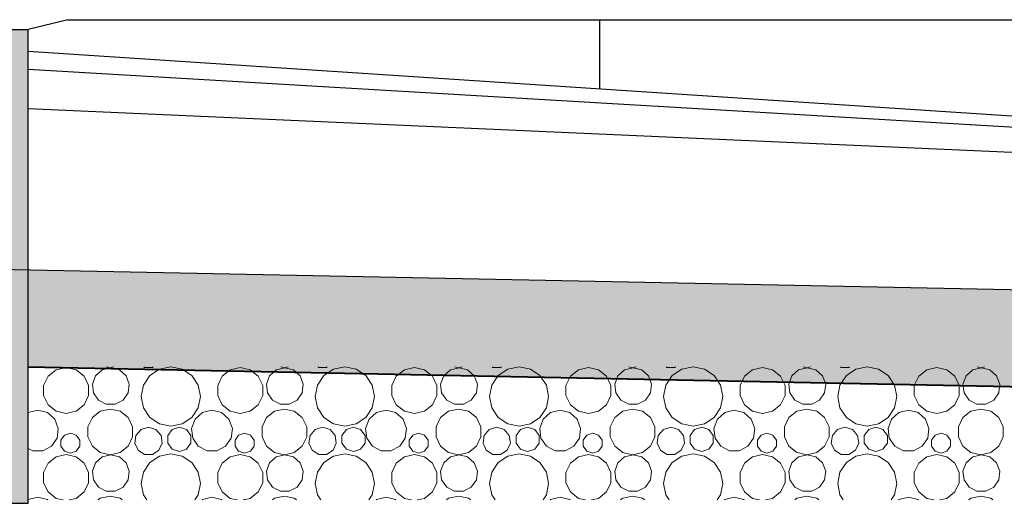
# Model space of a CAD drawing. Header units: millimetres. Extents: x 256333 to 598543, y -23220 to 10679.
# Tile 29 of 45: x 301560 to 303596, y -22830 to -21830. Entities that reach past the tile are written whole.
import ezdxf

# ---------------------------------------------------------------- set-up
doc = ezdxf.new("R2010")
doc.units = ezdxf.units.MM
doc.header["$MEASUREMENT"] = 0
doc.layers.add('COUPE', color=7, linetype='Continuous')

msp = doc.modelspace()

# ---------------------------------------------------------------- hatches: boundary and pattern name
at = {"layer": 'COUPE', "linetype": 'Continuous'}
for points in [[(301577.974, -22830.342), (301577.974, -21850.342), (301337.974, -21850.342), (301337.974, -22830.342)], [(301577.974, -22548.23), (307136.093, -22659.392), (307136.093, -22459.352), (301577.974, -22348.19)]]:
    msp.add_hatch(color=256, dxfattribs=at).paths.add_polyline_path(points, flags=0)

# ---------------------------------------------------------------- linework, layer by layer
for p, q in [((301659.806, -21830.342), (301577.974, -21850.342)), ((301659.806, -21830.342), (303307.367, -21830.342)), ((302759.019, -21830.342), (305022.244, -21830.342)), ((302759.019, -21830.342), (302759.019, -21973.146)), ((301337.974, -21850.342), (301577.974, -21850.342)), ((301577.974, -22830.342), (301577.974, -21850.342)), ((301577.974, -21895.626), (305048.095, -22123.392)), ((305048.095, -22137.572), (301577.974, -21933.39)), ((301577.974, -22013.971), (305048.095, -22167.83)), ((307136.093, -22459.352), (301338.43, -22343.399)), ((307136.093, -22659.392), (301577.974, -22548.23)), ((301577.974, -22548.576), (307168.308, -22660.382)), ((301337.974, -22830.342), (301577.974, -22830.342))]:
    msp.add_line(p, q, dxfattribs=at)
at = {"layer": 'COUPE', "linetype": 'Continuous', "lineweight": 15}
for p, q in [((301635.632, -22554.12), (301619.033, -22567.357)), ((301656.331, -22549.396), (301635.632, -22554.12)), ((301677.03, -22554.12), (301656.331, -22549.396)), ((301693.629, -22567.357), (301677.03, -22554.12)), ((301730.833, -22554.321), (301717.092, -22566.495)), ((301748.658, -22549.928), (301730.833, -22554.321)), ((301740.08, -22548.23), (301747.639, -22549.955)), ((301747.639, -22549.955), (301755.198, -22548.23)), ((301766.482, -22554.321), (301748.658, -22549.928)), ((301780.224, -22566.495), (301766.482, -22554.321)), ((301817.129, -22548.23), (301818.615, -22549.184)), ((301818.615, -22549.184), (301834.723, -22549.184)), ((301849.341, -22553.006), (301829.482, -22566.275)), ((301834.723, -22549.184), (301836.209, -22548.23)), ((301872.766, -22548.346), (301849.341, -22553.006)), ((301896.191, -22553.006), (301872.766, -22548.346)), ((301916.05, -22566.275), (301896.191, -22553.006)), ((301995.632, -22554.12), (301979.033, -22567.357)), ((302016.331, -22549.396), (301995.632, -22554.12)), ((302037.03, -22554.12), (302016.331, -22549.396)), ((302053.629, -22567.357), (302037.03, -22554.12)), ((302090.833, -22554.321), (302077.092, -22566.495)), ((302108.658, -22549.928), (302090.833, -22554.321)), ((302100.08, -22548.23), (302107.639, -22549.955)), ((302107.639, -22549.955), (302115.198, -22548.23)), ((302126.482, -22554.321), (302108.658, -22549.928)), ((302140.224, -22566.495), (302126.482, -22554.321)), ((302177.129, -22548.23), (302178.615, -22549.184)), ((302178.615, -22549.184), (302194.723, -22549.184)), ((302209.341, -22553.006), (302189.482, -22566.275)), ((302194.723, -22549.184), (302196.209, -22548.23)), ((302232.766, -22548.346), (302209.341, -22553.006)), ((302256.191, -22553.006), (302232.766, -22548.346)), ((302276.05, -22566.275), (302256.191, -22553.006)), ((302355.632, -22554.12), (302339.033, -22567.357)), ((302376.331, -22549.396), (302355.632, -22554.12)), ((302397.03, -22554.12), (302376.331, -22549.396)), ((302413.629, -22567.357), (302397.03, -22554.12)), ((302450.833, -22554.321), (302437.092, -22566.495)), ((302468.658, -22549.928), (302450.833, -22554.321)), ((302460.08, -22548.23), (302467.639, -22549.955)), ((302467.639, -22549.955), (302475.198, -22548.23)), ((302486.482, -22554.321), (302468.658, -22549.928)), ((302500.224, -22566.495), (302486.482, -22554.321)), ((302537.129, -22548.23), (302538.615, -22549.184)), ((302538.615, -22549.184), (302554.723, -22549.184)), ((302569.341, -22553.006), (302549.482, -22566.275)), ((302554.723, -22549.184), (302556.209, -22548.23)), ((302592.766, -22548.346), (302569.341, -22553.006)), ((302616.191, -22553.006), (302592.766, -22548.346)), ((302636.05, -22566.275), (302616.191, -22553.006)), ((302715.632, -22554.12), (302699.033, -22567.357)), ((302736.331, -22549.396), (302715.632, -22554.12)), ((302757.03, -22554.12), (302736.331, -22549.396)), ((302773.629, -22567.357), (302757.03, -22554.12)), ((302810.833, -22554.321), (302797.092, -22566.495)), ((302828.658, -22549.928), (302810.833, -22554.321)), ((302820.08, -22548.23), (302827.639, -22549.955)), ((302827.639, -22549.955), (302835.198, -22548.23)), ((302846.482, -22554.321), (302828.658, -22549.928)), ((302860.224, -22566.495), (302846.482, -22554.321)), ((302897.129, -22548.23), (302898.615, -22549.184)), ((302898.615, -22549.184), (302914.723, -22549.184)), ((302929.341, -22553.006), (302909.482, -22566.275)), ((302914.723, -22549.184), (302916.209, -22548.23)), ((302952.766, -22548.346), (302929.341, -22553.006)), ((302976.191, -22553.006), (302952.766, -22548.346)), ((302996.05, -22566.275), (302976.191, -22553.006)), ((303075.632, -22554.12), (303059.033, -22567.357)), ((303096.331, -22549.396), (303075.632, -22554.12)), ((303117.03, -22554.12), (303096.331, -22549.396)), ((303133.629, -22567.357), (303117.03, -22554.12)), ((303170.833, -22554.321), (303157.092, -22566.495)), ((303188.658, -22549.928), (303170.833, -22554.321)), ((303180.08, -22548.23), (303187.639, -22549.955)), ((303187.639, -22549.955), (303195.198, -22548.23)), ((303206.482, -22554.321), (303188.658, -22549.928)), ((303220.224, -22566.495), (303206.482, -22554.321)), ((303257.129, -22548.23), (303258.615, -22549.184)), ((303258.615, -22549.184), (303274.723, -22549.184)), ((303289.341, -22553.006), (303269.482, -22566.275)), ((303274.723, -22549.184), (303276.209, -22548.23)), ((303312.766, -22548.346), (303289.341, -22553.006)), ((303336.191, -22553.006), (303312.766, -22548.346)), ((303356.05, -22566.275), (303336.191, -22553.006)), ((303435.632, -22554.12), (303419.033, -22567.357)), ((303456.331, -22549.396), (303435.632, -22554.12)), ((303477.03, -22554.12), (303456.331, -22549.396)), ((303493.629, -22567.357), (303477.03, -22554.12)), ((303530.833, -22554.321), (303517.092, -22566.495)), ((303548.658, -22549.928), (303530.833, -22554.321)), ((303540.08, -22548.23), (303547.639, -22549.955)), ((303547.639, -22549.955), (303555.198, -22548.23)), ((303566.482, -22554.321), (303548.658, -22549.928)), ((303580.224, -22566.495), (303566.482, -22554.321)), ((301619.033, -22567.357), (301609.821, -22586.486)), ((301702.841, -22586.486), (301693.629, -22567.357)), ((301717.092, -22566.495), (301710.582, -22583.66)), ((301786.733, -22583.66), (301780.224, -22566.495)), ((301829.482, -22566.275), (301816.213, -22586.134)), ((301929.32, -22586.134), (301916.05, -22566.275)), ((301979.033, -22567.357), (301969.821, -22586.486)), ((302062.841, -22586.486), (302053.629, -22567.357)), ((302077.092, -22566.495), (302070.582, -22583.66)), ((302146.733, -22583.66), (302140.224, -22566.495)), ((302189.482, -22566.275), (302176.213, -22586.134)), ((302289.32, -22586.134), (302276.05, -22566.275)), ((302339.033, -22567.357), (302329.821, -22586.486)), ((302422.841, -22586.486), (302413.629, -22567.357)), ((302437.092, -22566.495), (302430.582, -22583.66)), ((302506.733, -22583.66), (302500.224, -22566.495)), ((302549.482, -22566.275), (302536.213, -22586.134)), ((302649.32, -22586.134), (302636.05, -22566.275)), ((302699.033, -22567.357), (302689.821, -22586.486)), ((302782.841, -22586.486), (302773.629, -22567.357)), ((302797.092, -22566.495), (302790.582, -22583.66)), ((302866.733, -22583.66), (302860.224, -22566.495)), ((302909.482, -22566.275), (302896.213, -22586.134)), ((303009.32, -22586.134), (302996.05, -22566.275)), ((303059.033, -22567.357), (303049.821, -22586.486)), ((303142.841, -22586.486), (303133.629, -22567.357)), ((303157.092, -22566.495), (303150.582, -22583.66)), ((303226.733, -22583.66), (303220.224, -22566.495)), ((303269.482, -22566.275), (303256.213, -22586.134)), ((303369.32, -22586.134), (303356.05, -22566.275)), ((303419.033, -22567.357), (303409.821, -22586.486)), ((303502.841, -22586.486), (303493.629, -22567.357)), ((303517.092, -22566.495), (303510.582, -22583.66)), ((303586.733, -22583.66), (303580.224, -22566.495)), ((301609.821, -22586.486), (301609.821, -22607.717)), ((301702.841, -22607.717), (301702.841, -22586.486)), ((301710.582, -22583.66), (301712.795, -22601.884)), ((301784.521, -22601.884), (301786.733, -22583.66)), ((301816.213, -22586.134), (301811.554, -22609.559)), ((301933.979, -22609.559), (301929.32, -22586.134)), ((301969.821, -22586.486), (301969.821, -22607.717)), ((302062.841, -22607.717), (302062.841, -22586.486)), ((302070.582, -22583.66), (302072.795, -22601.884)), ((302144.521, -22601.884), (302146.733, -22583.66)), ((302176.213, -22586.134), (302171.554, -22609.559)), ((302293.979, -22609.559), (302289.32, -22586.134)), ((302329.821, -22586.486), (302329.821, -22607.717)), ((302422.841, -22607.717), (302422.841, -22586.486)), ((302430.582, -22583.66), (302432.795, -22601.884)), ((302504.521, -22601.884), (302506.733, -22583.66)), ((302536.213, -22586.134), (302531.554, -22609.559)), ((302653.979, -22609.559), (302649.32, -22586.134)), ((302689.821, -22586.486), (302689.821, -22607.717)), ((302782.841, -22607.717), (302782.841, -22586.486)), ((302790.582, -22583.66), (302792.795, -22601.884)), ((302864.521, -22601.884), (302866.733, -22583.66)), ((302896.213, -22586.134), (302891.554, -22609.559)), ((303013.979, -22609.559), (303009.32, -22586.134)), ((303049.821, -22586.486), (303049.821, -22607.717)), ((303142.841, -22607.717), (303142.841, -22586.486)), ((303150.582, -22583.66), (303152.795, -22601.884)), ((303224.521, -22601.884), (303226.733, -22583.66)), ((303256.213, -22586.134), (303251.554, -22609.559)), ((303373.979, -22609.559), (303369.32, -22586.134)), ((303409.821, -22586.486), (303409.821, -22607.717)), ((303502.841, -22607.717), (303502.841, -22586.486)), ((303510.582, -22583.66), (303512.795, -22601.884)), ((303584.521, -22601.884), (303586.733, -22583.66)), ((301609.821, -22607.717), (301619.033, -22626.846)), ((301693.629, -22626.846), (301702.841, -22607.717)), ((301712.795, -22601.884), (301723.223, -22616.993)), ((301774.092, -22616.993), (301784.521, -22601.884)), ((301811.554, -22609.559), (301816.213, -22632.984)), ((301929.32, -22632.984), (301933.979, -22609.559)), ((301969.821, -22607.717), (301979.033, -22626.846)), ((302053.629, -22626.846), (302062.841, -22607.717)), ((302072.795, -22601.884), (302083.223, -22616.993)), ((302134.092, -22616.993), (302144.521, -22601.884)), ((302171.554, -22609.559), (302176.213, -22632.984)), ((302289.32, -22632.984), (302293.979, -22609.559)), ((302329.821, -22607.717), (302339.033, -22626.846)), ((302413.629, -22626.846), (302422.841, -22607.717)), ((302432.795, -22601.884), (302443.223, -22616.993)), ((302494.092, -22616.993), (302504.521, -22601.884)), ((302531.554, -22609.559), (302536.213, -22632.984)), ((302649.32, -22632.984), (302653.979, -22609.559)), ((302689.821, -22607.717), (302699.033, -22626.846)), ((302773.629, -22626.846), (302782.841, -22607.717)), ((302792.795, -22601.884), (302803.223, -22616.993)), ((302854.092, -22616.993), (302864.521, -22601.884)), ((302891.554, -22609.559), (302896.213, -22632.984)), ((303009.32, -22632.984), (303013.979, -22609.559)), ((303049.821, -22607.717), (303059.033, -22626.846)), ((303133.629, -22626.846), (303142.841, -22607.717)), ((303152.795, -22601.884), (303163.223, -22616.993)), ((303214.092, -22616.993), (303224.521, -22601.884)), ((303251.554, -22609.559), (303256.213, -22632.984)), ((303369.32, -22632.984), (303373.979, -22609.559)), ((303409.821, -22607.717), (303419.033, -22626.846)), ((303493.629, -22626.846), (303502.841, -22607.717)), ((303512.795, -22601.884), (303523.223, -22616.993)), ((303574.092, -22616.993), (303584.521, -22601.884)), ((301619.033, -22626.846), (301635.632, -22640.083)), ((301677.03, -22640.083), (301693.629, -22626.846)), ((301723.223, -22616.993), (301739.479, -22625.524)), ((301747.639, -22635.337), (301727.112, -22640.022)), ((301739.479, -22625.524), (301757.837, -22625.524)), ((301768.165, -22640.022), (301747.639, -22635.337)), ((301757.837, -22625.524), (301774.092, -22616.993)), ((301816.213, -22632.984), (301829.482, -22652.843)), ((301916.05, -22652.843), (301929.32, -22632.984)), ((301979.033, -22626.846), (301995.632, -22640.083)), ((302037.03, -22640.083), (302053.629, -22626.846)), ((302083.223, -22616.993), (302099.479, -22625.524)), ((302107.639, -22635.337), (302087.112, -22640.022)), ((302099.479, -22625.524), (302117.837, -22625.524)), ((302128.165, -22640.022), (302107.639, -22635.337)), ((302117.837, -22625.524), (302134.092, -22616.993)), ((302176.213, -22632.984), (302189.482, -22652.843)), ((302276.05, -22652.843), (302289.32, -22632.984)), ((302339.033, -22626.846), (302355.632, -22640.083)), ((302397.03, -22640.083), (302413.629, -22626.846)), ((302443.223, -22616.993), (302459.479, -22625.524)), ((302467.639, -22635.337), (302447.112, -22640.022)), ((302459.479, -22625.524), (302477.837, -22625.524)), ((302488.165, -22640.022), (302467.639, -22635.337)), ((302477.837, -22625.524), (302494.092, -22616.993)), ((302536.213, -22632.984), (302549.482, -22652.843)), ((302636.05, -22652.843), (302649.32, -22632.984)), ((302699.033, -22626.846), (302715.632, -22640.083)), ((302757.03, -22640.083), (302773.629, -22626.846)), ((302803.223, -22616.993), (302819.479, -22625.524)), ((302827.639, -22635.337), (302807.112, -22640.022)), ((302819.479, -22625.524), (302837.837, -22625.524)), ((302848.165, -22640.022), (302827.639, -22635.337)), ((302837.837, -22625.524), (302854.092, -22616.993)), ((302896.213, -22632.984), (302909.482, -22652.843)), ((302996.05, -22652.843), (303009.32, -22632.984)), ((303059.033, -22626.846), (303075.632, -22640.083)), ((303117.03, -22640.083), (303133.629, -22626.846)), ((303163.223, -22616.993), (303179.479, -22625.524)), ((303187.639, -22635.337), (303167.112, -22640.022)), ((303179.479, -22625.524), (303197.837, -22625.524)), ((303208.165, -22640.022), (303187.639, -22635.337)), ((303197.837, -22625.524), (303214.092, -22616.993)), ((303256.213, -22632.984), (303269.482, -22652.843)), ((303356.05, -22652.843), (303369.32, -22632.984)), ((303419.033, -22626.846), (303435.632, -22640.083)), ((303477.03, -22640.083), (303493.629, -22626.846)), ((303523.223, -22616.993), (303539.479, -22625.524)), ((303547.639, -22635.337), (303527.112, -22640.022)), ((303539.479, -22625.524), (303557.837, -22625.524)), ((303568.165, -22640.022), (303547.639, -22635.337)), ((303557.837, -22625.524), (303574.092, -22616.993)), ((301578.095, -22642.801), (301577.974, -22642.907)), ((301597.869, -22637.927), (301578.095, -22642.801)), ((301617.644, -22642.801), (301597.869, -22637.927)), ((301632.889, -22656.306), (301617.644, -22642.801)), ((301640.111, -22675.349), (301632.889, -22656.306)), ((301635.632, -22640.083), (301656.331, -22644.808)), ((301656.331, -22644.808), (301677.03, -22640.083)), ((301710.651, -22653.149), (301701.516, -22672.119)), ((301727.112, -22640.022), (301710.651, -22653.149)), ((301784.626, -22653.149), (301768.165, -22640.022)), ((301793.761, -22672.119), (301784.626, -22653.149)), ((301829.482, -22652.843), (301849.341, -22666.112)), ((301896.191, -22666.112), (301916.05, -22652.843)), ((301922.85, -22656.306), (301915.628, -22675.349)), ((301938.095, -22642.801), (301922.85, -22656.306)), ((301957.869, -22637.927), (301938.095, -22642.801)), ((301977.644, -22642.801), (301957.869, -22637.927)), ((301992.889, -22656.306), (301977.644, -22642.801)), ((302000.111, -22675.349), (301992.889, -22656.306)), ((301995.632, -22640.083), (302016.331, -22644.808)), ((302016.331, -22644.808), (302037.03, -22640.083)), ((302070.651, -22653.149), (302061.516, -22672.119)), ((302087.112, -22640.022), (302070.651, -22653.149)), ((302144.626, -22653.149), (302128.165, -22640.022)), ((302153.761, -22672.119), (302144.626, -22653.149)), ((302189.482, -22652.843), (302209.341, -22666.112)), ((302256.191, -22666.112), (302276.05, -22652.843)), ((302282.85, -22656.306), (302275.628, -22675.349)), ((302298.095, -22642.801), (302282.85, -22656.306)), ((302317.869, -22637.927), (302298.095, -22642.801)), ((302337.644, -22642.801), (302317.869, -22637.927)), ((302352.889, -22656.306), (302337.644, -22642.801)), ((302360.111, -22675.349), (302352.889, -22656.306)), ((302355.632, -22640.083), (302376.331, -22644.808)), ((302376.331, -22644.808), (302397.03, -22640.083)), ((302430.651, -22653.149), (302421.516, -22672.119)), ((302447.112, -22640.022), (302430.651, -22653.149)), ((302504.626, -22653.149), (302488.165, -22640.022)), ((302513.761, -22672.119), (302504.626, -22653.149)), ((302549.482, -22652.843), (302569.341, -22666.112)), ((302616.191, -22666.112), (302636.05, -22652.843)), ((302642.85, -22656.306), (302635.628, -22675.349)), ((302658.095, -22642.801), (302642.85, -22656.306)), ((302677.869, -22637.927), (302658.095, -22642.801)), ((302697.644, -22642.801), (302677.869, -22637.927)), ((302712.889, -22656.306), (302697.644, -22642.801)), ((302720.111, -22675.349), (302712.889, -22656.306)), ((302715.632, -22640.083), (302736.331, -22644.808)), ((302736.331, -22644.808), (302757.03, -22640.083)), ((302790.651, -22653.149), (302781.516, -22672.119)), ((302807.112, -22640.022), (302790.651, -22653.149)), ((302864.626, -22653.149), (302848.165, -22640.022)), ((302873.761, -22672.119), (302864.626, -22653.149)), ((302909.482, -22652.843), (302929.341, -22666.112)), ((302976.191, -22666.112), (302996.05, -22652.843)), ((303002.85, -22656.306), (302995.628, -22675.349)), ((303018.095, -22642.801), (303002.85, -22656.306)), ((303037.869, -22637.927), (303018.095, -22642.801)), ((303057.644, -22642.801), (303037.869, -22637.927)), ((303072.889, -22656.306), (303057.644, -22642.801)), ((303080.111, -22675.349), (303072.889, -22656.306)), ((303075.632, -22640.083), (303096.331, -22644.808)), ((303096.331, -22644.808), (303117.03, -22640.083)), ((303150.651, -22653.149), (303141.516, -22672.119)), ((303167.112, -22640.022), (303150.651, -22653.149)), ((303224.626, -22653.149), (303208.165, -22640.022)), ((303233.761, -22672.119), (303224.626, -22653.149)), ((303269.482, -22652.843), (303289.341, -22666.112)), ((303336.191, -22666.112), (303356.05, -22652.843)), ((303362.85, -22656.306), (303355.628, -22675.349)), ((303378.095, -22642.801), (303362.85, -22656.306)), ((303397.869, -22637.927), (303378.095, -22642.801)), ((303417.644, -22642.801), (303397.869, -22637.927)), ((303432.889, -22656.306), (303417.644, -22642.801)), ((303440.111, -22675.349), (303432.889, -22656.306)), ((303435.632, -22640.083), (303456.331, -22644.808)), ((303456.331, -22644.808), (303477.03, -22640.083)), ((303510.651, -22653.149), (303501.516, -22672.119)), ((303527.112, -22640.022), (303510.651, -22653.149)), ((303584.626, -22653.149), (303568.165, -22640.022)), ((303593.761, -22672.119), (303584.626, -22653.149)), ((301637.656, -22695.567), (301640.111, -22675.349)), ((301701.516, -22672.119), (301701.516, -22693.173)), ((301793.761, -22693.173), (301793.761, -22672.119)), ((301826.669, -22673.166), (301811.213, -22677.704)), ((301842.125, -22677.704), (301826.669, -22673.166)), ((301849.341, -22666.112), (301872.766, -22670.772)), ((301872.766, -22670.772), (301896.191, -22666.112)), ((301890.496, -22673.134), (301875.758, -22677.923)), ((301905.234, -22677.923), (301890.496, -22673.134)), ((301915.628, -22675.349), (301918.083, -22695.567)), ((301997.656, -22695.567), (302000.111, -22675.349)), ((302061.516, -22672.119), (302061.516, -22693.173)), ((302153.761, -22693.173), (302153.761, -22672.119)), ((302186.669, -22673.166), (302171.213, -22677.704)), ((302202.125, -22677.704), (302186.669, -22673.166)), ((302209.341, -22666.112), (302232.766, -22670.772)), ((302232.766, -22670.772), (302256.191, -22666.112)), ((302250.496, -22673.134), (302235.758, -22677.923)), ((302265.234, -22677.923), (302250.496, -22673.134)), ((302275.628, -22675.349), (302278.083, -22695.567)), ((302357.656, -22695.567), (302360.111, -22675.349)), ((302421.516, -22672.119), (302421.516, -22693.173)), ((302513.761, -22693.173), (302513.761, -22672.119)), ((302546.669, -22673.166), (302531.213, -22677.704)), ((302562.125, -22677.704), (302546.669, -22673.166)), ((302569.341, -22666.112), (302592.766, -22670.772)), ((302592.766, -22670.772), (302616.191, -22666.112)), ((302610.496, -22673.134), (302595.758, -22677.923)), ((302625.234, -22677.923), (302610.496, -22673.134)), ((302635.628, -22675.349), (302638.083, -22695.567)), ((302717.656, -22695.567), (302720.111, -22675.349)), ((302781.516, -22672.119), (302781.516, -22693.173)), ((302873.761, -22693.173), (302873.761, -22672.119)), ((302906.669, -22673.166), (302891.213, -22677.704)), ((302922.125, -22677.704), (302906.669, -22673.166)), ((302929.341, -22666.112), (302952.766, -22670.772)), ((302952.766, -22670.772), (302976.191, -22666.112)), ((302970.496, -22673.134), (302955.758, -22677.923)), ((302985.234, -22677.923), (302970.496, -22673.134)), ((302995.628, -22675.349), (302998.083, -22695.567)), ((303077.656, -22695.567), (303080.111, -22675.349)), ((303141.516, -22672.119), (303141.516, -22693.173)), ((303233.761, -22693.173), (303233.761, -22672.119)), ((303266.669, -22673.166), (303251.213, -22677.704)), ((303282.125, -22677.704), (303266.669, -22673.166)), ((303289.341, -22666.112), (303312.766, -22670.772)), ((303312.766, -22670.772), (303336.191, -22666.112)), ((303330.496, -22673.134), (303315.758, -22677.923)), ((303345.234, -22677.923), (303330.496, -22673.134)), ((303355.628, -22675.349), (303358.083, -22695.567)), ((303437.656, -22695.567), (303440.111, -22675.349)), ((303501.516, -22672.119), (303501.516, -22693.173)), ((303593.761, -22693.173), (303593.761, -22672.119)), ((301626.086, -22712.329), (301637.656, -22695.567)), ((301653.089, -22689.172), (301645.578, -22699.51)), ((301665.243, -22685.223), (301653.089, -22689.172)), ((301677.396, -22689.172), (301665.243, -22685.223)), ((301684.907, -22699.51), (301677.396, -22689.172)), ((301701.516, -22693.173), (301710.651, -22712.143)), ((301784.626, -22712.143), (301793.761, -22693.173)), ((301800.664, -22689.878), (301798.371, -22705.823)), ((301811.213, -22677.704), (301800.664, -22689.878)), ((301852.674, -22689.878), (301842.125, -22677.704)), ((301854.966, -22705.823), (301852.674, -22689.878)), ((301875.758, -22677.923), (301866.65, -22690.46)), ((301866.65, -22690.46), (301866.65, -22705.956)), ((301914.343, -22690.46), (301905.234, -22677.923)), ((301914.343, -22705.956), (301914.343, -22690.46)), ((301918.083, -22695.567), (301929.653, -22712.329)), ((301986.086, -22712.329), (301997.656, -22695.567)), ((302013.089, -22689.172), (302005.578, -22699.51)), ((302025.243, -22685.223), (302013.089, -22689.172)), ((302037.396, -22689.172), (302025.243, -22685.223)), ((302044.907, -22699.51), (302037.396, -22689.172)), ((302061.516, -22693.173), (302070.651, -22712.143)), ((302144.626, -22712.143), (302153.761, -22693.173)), ((302160.664, -22689.878), (302158.371, -22705.823)), ((302171.213, -22677.704), (302160.664, -22689.878)), ((302212.674, -22689.878), (302202.125, -22677.704)), ((302214.966, -22705.823), (302212.674, -22689.878)), ((302235.758, -22677.923), (302226.65, -22690.46)), ((302226.65, -22690.46), (302226.65, -22705.956)), ((302274.343, -22690.46), (302265.234, -22677.923)), ((302274.343, -22705.956), (302274.343, -22690.46)), ((302278.083, -22695.567), (302289.653, -22712.329)), ((302346.086, -22712.329), (302357.656, -22695.567)), ((302373.089, -22689.172), (302365.578, -22699.51)), ((302385.243, -22685.223), (302373.089, -22689.172)), ((302397.396, -22689.172), (302385.243, -22685.223)), ((302404.907, -22699.51), (302397.396, -22689.172)), ((302421.516, -22693.173), (302430.651, -22712.143)), ((302504.626, -22712.143), (302513.761, -22693.173)), ((302520.664, -22689.878), (302518.371, -22705.823)), ((302531.213, -22677.704), (302520.664, -22689.878)), ((302572.674, -22689.878), (302562.125, -22677.704)), ((302574.966, -22705.823), (302572.674, -22689.878)), ((302595.758, -22677.923), (302586.65, -22690.46)), ((302586.65, -22690.46), (302586.65, -22705.956)), ((302634.343, -22690.46), (302625.234, -22677.923)), ((302634.343, -22705.956), (302634.343, -22690.46)), ((302638.083, -22695.567), (302649.653, -22712.329)), ((302706.086, -22712.329), (302717.656, -22695.567)), ((302733.089, -22689.172), (302725.578, -22699.51)), ((302745.243, -22685.223), (302733.089, -22689.172)), ((302757.396, -22689.172), (302745.243, -22685.223)), ((302764.907, -22699.51), (302757.396, -22689.172)), ((302781.516, -22693.173), (302790.651, -22712.143)), ((302864.626, -22712.143), (302873.761, -22693.173)), ((302880.664, -22689.878), (302878.371, -22705.823)), ((302891.213, -22677.704), (302880.664, -22689.878)), ((302932.674, -22689.878), (302922.125, -22677.704)), ((302934.966, -22705.823), (302932.674, -22689.878)), ((302955.758, -22677.923), (302946.65, -22690.46)), ((302946.65, -22690.46), (302946.65, -22705.956)), ((302994.343, -22690.46), (302985.234, -22677.923)), ((302994.343, -22705.956), (302994.343, -22690.46)), ((302998.083, -22695.567), (303009.653, -22712.329)), ((303066.086, -22712.329), (303077.656, -22695.567)), ((303093.089, -22689.172), (303085.578, -22699.51)), ((303105.243, -22685.223), (303093.089, -22689.172)), ((303117.396, -22689.172), (303105.243, -22685.223)), ((303124.907, -22699.51), (303117.396, -22689.172)), ((303141.516, -22693.173), (303150.651, -22712.143)), ((303224.626, -22712.143), (303233.761, -22693.173)), ((303240.664, -22689.878), (303238.371, -22705.823)), ((303251.213, -22677.704), (303240.664, -22689.878)), ((303292.674, -22689.878), (303282.125, -22677.704)), ((303294.966, -22705.823), (303292.674, -22689.878)), ((303315.758, -22677.923), (303306.65, -22690.46)), ((303306.65, -22690.46), (303306.65, -22705.956)), ((303354.343, -22690.46), (303345.234, -22677.923)), ((303354.343, -22705.956), (303354.343, -22690.46)), ((303358.083, -22695.567), (303369.653, -22712.329)), ((303426.086, -22712.329), (303437.656, -22695.567)), ((303453.089, -22689.172), (303445.578, -22699.51)), ((303465.243, -22685.223), (303453.089, -22689.172)), ((303477.396, -22689.172), (303465.243, -22685.223)), ((303484.907, -22699.51), (303477.396, -22689.172)), ((303501.516, -22693.173), (303510.651, -22712.143)), ((303584.626, -22712.143), (303593.761, -22693.173)), ((301577.974, -22716.696), (301587.686, -22721.793)), ((301608.053, -22721.793), (301626.086, -22712.329)), ((301645.578, -22699.51), (301645.578, -22712.289)), ((301645.578, -22712.289), (301653.089, -22722.627)), ((301677.396, -22722.627), (301684.907, -22712.289)), ((301684.907, -22712.289), (301684.907, -22699.51)), ((301710.651, -22712.143), (301727.112, -22725.27)), ((301768.165, -22725.27), (301784.626, -22712.143)), ((301798.371, -22705.823), (301805.063, -22720.475)), ((301848.275, -22720.475), (301854.966, -22705.823)), ((301866.65, -22705.956), (301875.758, -22718.493)), ((301905.234, -22718.493), (301914.343, -22705.956)), ((301929.653, -22712.329), (301947.686, -22721.793)), ((301968.053, -22721.793), (301986.086, -22712.329)), ((302005.578, -22699.51), (302005.578, -22712.289)), ((302005.578, -22712.289), (302013.089, -22722.627)), ((302037.396, -22722.627), (302044.907, -22712.289)), ((302044.907, -22712.289), (302044.907, -22699.51)), ((302070.651, -22712.143), (302087.112, -22725.27)), ((302128.165, -22725.27), (302144.626, -22712.143)), ((302158.371, -22705.823), (302165.063, -22720.475)), ((302208.275, -22720.475), (302214.966, -22705.823)), ((302226.65, -22705.956), (302235.758, -22718.493)), ((302265.234, -22718.493), (302274.343, -22705.956)), ((302289.653, -22712.329), (302307.686, -22721.793)), ((302328.053, -22721.793), (302346.086, -22712.329)), ((302365.578, -22699.51), (302365.578, -22712.289)), ((302365.578, -22712.289), (302373.089, -22722.627)), ((302397.396, -22722.627), (302404.907, -22712.289)), ((302404.907, -22712.289), (302404.907, -22699.51)), ((302430.651, -22712.143), (302447.112, -22725.27)), ((302488.165, -22725.27), (302504.626, -22712.143)), ((302518.371, -22705.823), (302525.063, -22720.475)), ((302568.275, -22720.475), (302574.966, -22705.823)), ((302586.65, -22705.956), (302595.758, -22718.493)), ((302625.234, -22718.493), (302634.343, -22705.956)), ((302649.653, -22712.329), (302667.686, -22721.793)), ((302688.053, -22721.793), (302706.086, -22712.329)), ((302725.578, -22699.51), (302725.578, -22712.289)), ((302725.578, -22712.289), (302733.089, -22722.627)), ((302757.396, -22722.627), (302764.907, -22712.289)), ((302764.907, -22712.289), (302764.907, -22699.51)), ((302790.651, -22712.143), (302807.112, -22725.27)), ((302848.165, -22725.27), (302864.626, -22712.143)), ((302878.371, -22705.823), (302885.063, -22720.475)), ((302928.275, -22720.475), (302934.966, -22705.823)), ((302946.65, -22705.956), (302955.758, -22718.493)), ((302985.234, -22718.493), (302994.343, -22705.956)), ((303009.653, -22712.329), (303027.686, -22721.793)), ((303048.053, -22721.793), (303066.086, -22712.329)), ((303085.578, -22699.51), (303085.578, -22712.289)), ((303085.578, -22712.289), (303093.089, -22722.627)), ((303117.396, -22722.627), (303124.907, -22712.289)), ((303124.907, -22712.289), (303124.907, -22699.51)), ((303150.651, -22712.143), (303167.112, -22725.27)), ((303208.165, -22725.27), (303224.626, -22712.143)), ((303238.371, -22705.823), (303245.063, -22720.475)), ((303288.275, -22720.475), (303294.966, -22705.823)), ((303306.65, -22705.956), (303315.758, -22718.493)), ((303345.234, -22718.493), (303354.343, -22705.956)), ((303369.653, -22712.329), (303387.686, -22721.793)), ((303408.053, -22721.793), (303426.086, -22712.329)), ((303445.578, -22699.51), (303445.578, -22712.289)), ((303445.578, -22712.289), (303453.089, -22722.627)), ((303477.396, -22722.627), (303484.907, -22712.289)), ((303484.907, -22712.289), (303484.907, -22699.51)), ((303510.651, -22712.143), (303527.112, -22725.27)), ((303568.165, -22725.27), (303584.626, -22712.143)), ((301587.686, -22721.793), (301608.053, -22721.793)), ((301635.632, -22734.12), (301619.033, -22747.357)), ((301656.331, -22729.396), (301635.632, -22734.12)), ((301653.089, -22722.627), (301665.243, -22726.576)), ((301677.03, -22734.12), (301656.331, -22729.396)), ((301665.243, -22726.576), (301677.396, -22722.627)), ((301693.629, -22747.357), (301677.03, -22734.12)), ((301730.833, -22734.321), (301717.092, -22746.495)), ((301727.112, -22725.27), (301747.639, -22729.955)), ((301748.658, -22729.928), (301730.833, -22734.321)), ((301747.639, -22729.955), (301768.165, -22725.27)), ((301766.482, -22734.321), (301748.658, -22729.928)), ((301780.224, -22746.495), (301766.482, -22734.321)), ((301805.063, -22720.475), (301818.615, -22729.184)), ((301818.615, -22729.184), (301834.723, -22729.184)), ((301849.341, -22733.006), (301829.482, -22746.275)), ((301834.723, -22729.184), (301848.275, -22720.475)), ((301872.766, -22728.346), (301849.341, -22733.006)), ((301896.191, -22733.006), (301872.766, -22728.346)), ((301875.758, -22718.493), (301890.496, -22723.282)), ((301890.496, -22723.282), (301905.234, -22718.493)), ((301916.05, -22746.275), (301896.191, -22733.006)), ((301947.686, -22721.793), (301968.053, -22721.793)), ((301995.632, -22734.12), (301979.033, -22747.357)), ((302016.331, -22729.396), (301995.632, -22734.12)), ((302013.089, -22722.627), (302025.243, -22726.576)), ((302037.03, -22734.12), (302016.331, -22729.396)), ((302025.243, -22726.576), (302037.396, -22722.627)), ((302053.629, -22747.357), (302037.03, -22734.12)), ((302090.833, -22734.321), (302077.092, -22746.495)), ((302087.112, -22725.27), (302107.639, -22729.955)), ((302108.658, -22729.928), (302090.833, -22734.321)), ((302107.639, -22729.955), (302128.165, -22725.27)), ((302126.482, -22734.321), (302108.658, -22729.928)), ((302140.224, -22746.495), (302126.482, -22734.321)), ((302165.063, -22720.475), (302178.615, -22729.184)), ((302178.615, -22729.184), (302194.723, -22729.184)), ((302209.341, -22733.006), (302189.482, -22746.275)), ((302194.723, -22729.184), (302208.275, -22720.475)), ((302232.766, -22728.346), (302209.341, -22733.006)), ((302256.191, -22733.006), (302232.766, -22728.346)), ((302235.758, -22718.493), (302250.496, -22723.282)), ((302250.496, -22723.282), (302265.234, -22718.493)), ((302276.05, -22746.275), (302256.191, -22733.006)), ((302307.686, -22721.793), (302328.053, -22721.793)), ((302355.632, -22734.12), (302339.033, -22747.357)), ((302376.331, -22729.396), (302355.632, -22734.12)), ((302373.089, -22722.627), (302385.243, -22726.576)), ((302397.03, -22734.12), (302376.331, -22729.396)), ((302385.243, -22726.576), (302397.396, -22722.627)), ((302413.629, -22747.357), (302397.03, -22734.12)), ((302450.833, -22734.321), (302437.092, -22746.495)), ((302447.112, -22725.27), (302467.639, -22729.955)), ((302468.658, -22729.928), (302450.833, -22734.321)), ((302467.639, -22729.955), (302488.165, -22725.27)), ((302486.482, -22734.321), (302468.658, -22729.928)), ((302500.224, -22746.495), (302486.482, -22734.321)), ((302525.063, -22720.475), (302538.615, -22729.184)), ((302538.615, -22729.184), (302554.723, -22729.184)), ((302569.341, -22733.006), (302549.482, -22746.275)), ((302554.723, -22729.184), (302568.275, -22720.475)), ((302592.766, -22728.346), (302569.341, -22733.006)), ((302616.191, -22733.006), (302592.766, -22728.346)), ((302595.758, -22718.493), (302610.496, -22723.282)), ((302610.496, -22723.282), (302625.234, -22718.493)), ((302636.05, -22746.275), (302616.191, -22733.006)), ((302667.686, -22721.793), (302688.053, -22721.793)), ((302715.632, -22734.12), (302699.033, -22747.357)), ((302736.331, -22729.396), (302715.632, -22734.12)), ((302733.089, -22722.627), (302745.243, -22726.576)), ((302757.03, -22734.12), (302736.331, -22729.396)), ((302745.243, -22726.576), (302757.396, -22722.627)), ((302773.629, -22747.357), (302757.03, -22734.12)), ((302810.833, -22734.321), (302797.092, -22746.495)), ((302807.112, -22725.27), (302827.639, -22729.955)), ((302828.658, -22729.928), (302810.833, -22734.321)), ((302827.639, -22729.955), (302848.165, -22725.27)), ((302846.482, -22734.321), (302828.658, -22729.928)), ((302860.224, -22746.495), (302846.482, -22734.321)), ((302885.063, -22720.475), (302898.615, -22729.184)), ((302898.615, -22729.184), (302914.723, -22729.184)), ((302929.341, -22733.006), (302909.482, -22746.275)), ((302914.723, -22729.184), (302928.275, -22720.475)), ((302952.766, -22728.346), (302929.341, -22733.006)), ((302976.191, -22733.006), (302952.766, -22728.346)), ((302955.758, -22718.493), (302970.496, -22723.282)), ((302970.496, -22723.282), (302985.234, -22718.493)), ((302996.05, -22746.275), (302976.191, -22733.006)), ((303027.686, -22721.793), (303048.053, -22721.793)), ((303075.632, -22734.12), (303059.033, -22747.357)), ((303096.331, -22729.396), (303075.632, -22734.12)), ((303093.089, -22722.627), (303105.243, -22726.576)), ((303117.03, -22734.12), (303096.331, -22729.396)), ((303105.243, -22726.576), (303117.396, -22722.627)), ((303133.629, -22747.357), (303117.03, -22734.12)), ((303170.833, -22734.321), (303157.092, -22746.495)), ((303167.112, -22725.27), (303187.639, -22729.955)), ((303188.658, -22729.928), (303170.833, -22734.321)), ((303187.639, -22729.955), (303208.165, -22725.27)), ((303206.482, -22734.321), (303188.658, -22729.928)), ((303220.224, -22746.495), (303206.482, -22734.321)), ((303245.063, -22720.475), (303258.615, -22729.184)), ((303258.615, -22729.184), (303274.723, -22729.184)), ((303289.341, -22733.006), (303269.482, -22746.275)), ((303274.723, -22729.184), (303288.275, -22720.475)), ((303312.766, -22728.346), (303289.341, -22733.006)), ((303336.191, -22733.006), (303312.766, -22728.346)), ((303315.758, -22718.493), (303330.496, -22723.282)), ((303330.496, -22723.282), (303345.234, -22718.493)), ((303356.05, -22746.275), (303336.191, -22733.006)), ((303387.686, -22721.793), (303408.053, -22721.793)), ((303435.632, -22734.12), (303419.033, -22747.357)), ((303456.331, -22729.396), (303435.632, -22734.12)), ((303453.089, -22722.627), (303465.243, -22726.576)), ((303477.03, -22734.12), (303456.331, -22729.396)), ((303465.243, -22726.576), (303477.396, -22722.627)), ((303493.629, -22747.357), (303477.03, -22734.12)), ((303530.833, -22734.321), (303517.092, -22746.495)), ((303527.112, -22725.27), (303547.639, -22729.955)), ((303548.658, -22729.928), (303530.833, -22734.321)), ((303547.639, -22729.955), (303568.165, -22725.27)), ((303566.482, -22734.321), (303548.658, -22729.928)), ((303580.224, -22746.495), (303566.482, -22734.321)), ((301619.033, -22747.357), (301609.821, -22766.486)), ((301702.841, -22766.486), (301693.629, -22747.357)), ((301717.092, -22746.495), (301710.582, -22763.66)), ((301786.733, -22763.66), (301780.224, -22746.495)), ((301829.482, -22746.275), (301816.213, -22766.134)), ((301929.32, -22766.134), (301916.05, -22746.275)), ((301979.033, -22747.357), (301969.821, -22766.486)), ((302062.841, -22766.486), (302053.629, -22747.357)), ((302077.092, -22746.495), (302070.582, -22763.66)), ((302146.733, -22763.66), (302140.224, -22746.495)), ((302189.482, -22746.275), (302176.213, -22766.134)), ((302289.32, -22766.134), (302276.05, -22746.275)), ((302339.033, -22747.357), (302329.821, -22766.486)), ((302422.841, -22766.486), (302413.629, -22747.357)), ((302437.092, -22746.495), (302430.582, -22763.66)), ((302506.733, -22763.66), (302500.224, -22746.495)), ((302549.482, -22746.275), (302536.213, -22766.134)), ((302649.32, -22766.134), (302636.05, -22746.275)), ((302699.033, -22747.357), (302689.821, -22766.486)), ((302782.841, -22766.486), (302773.629, -22747.357)), ((302797.092, -22746.495), (302790.582, -22763.66)), ((302866.733, -22763.66), (302860.224, -22746.495)), ((302909.482, -22746.275), (302896.213, -22766.134)), ((303009.32, -22766.134), (302996.05, -22746.275)), ((303059.033, -22747.357), (303049.821, -22766.486)), ((303142.841, -22766.486), (303133.629, -22747.357)), ((303157.092, -22746.495), (303150.582, -22763.66)), ((303226.733, -22763.66), (303220.224, -22746.495)), ((303269.482, -22746.275), (303256.213, -22766.134)), ((303369.32, -22766.134), (303356.05, -22746.275)), ((303419.033, -22747.357), (303409.821, -22766.486)), ((303502.841, -22766.486), (303493.629, -22747.357)), ((303517.092, -22746.495), (303510.582, -22763.66)), ((303586.733, -22763.66), (303580.224, -22746.495)), ((301609.821, -22766.486), (301609.821, -22787.717)), ((301702.841, -22787.717), (301702.841, -22766.486)), ((301710.582, -22763.66), (301712.795, -22781.884)), ((301784.521, -22781.884), (301786.733, -22763.66)), ((301816.213, -22766.134), (301811.554, -22789.559)), ((301933.979, -22789.559), (301929.32, -22766.134)), ((301969.821, -22766.486), (301969.821, -22787.717)), ((302062.841, -22787.717), (302062.841, -22766.486)), ((302070.582, -22763.66), (302072.795, -22781.884)), ((302144.521, -22781.884), (302146.733, -22763.66)), ((302176.213, -22766.134), (302171.554, -22789.559)), ((302293.979, -22789.559), (302289.32, -22766.134)), ((302329.821, -22766.486), (302329.821, -22787.717)), ((302422.841, -22787.717), (302422.841, -22766.486)), ((302430.582, -22763.66), (302432.795, -22781.884)), ((302504.521, -22781.884), (302506.733, -22763.66)), ((302536.213, -22766.134), (302531.554, -22789.559)), ((302653.979, -22789.559), (302649.32, -22766.134)), ((302689.821, -22766.486), (302689.821, -22787.717)), ((302782.841, -22787.717), (302782.841, -22766.486)), ((302790.582, -22763.66), (302792.795, -22781.884)), ((302864.521, -22781.884), (302866.733, -22763.66)), ((302896.213, -22766.134), (302891.554, -22789.559)), ((303013.979, -22789.559), (303009.32, -22766.134)), ((303049.821, -22766.486), (303049.821, -22787.717)), ((303142.841, -22787.717), (303142.841, -22766.486)), ((303150.582, -22763.66), (303152.795, -22781.884)), ((303224.521, -22781.884), (303226.733, -22763.66)), ((303256.213, -22766.134), (303251.554, -22789.559)), ((303373.979, -22789.559), (303369.32, -22766.134)), ((303409.821, -22766.486), (303409.821, -22787.717)), ((303502.841, -22787.717), (303502.841, -22766.486)), ((303510.582, -22763.66), (303512.795, -22781.884)), ((303584.521, -22781.884), (303586.733, -22763.66)), ((301609.821, -22787.717), (301619.033, -22806.846)), ((301693.629, -22806.846), (301702.841, -22787.717)), ((301712.795, -22781.884), (301723.223, -22796.993)), ((301723.223, -22796.993), (301739.479, -22805.524)), ((301757.837, -22805.524), (301774.092, -22796.993)), ((301774.092, -22796.993), (301784.521, -22781.884)), ((301811.554, -22789.559), (301816.213, -22812.984)), ((301929.32, -22812.984), (301933.979, -22789.559)), ((301969.821, -22787.717), (301979.033, -22806.846)), ((302053.629, -22806.846), (302062.841, -22787.717)), ((302072.795, -22781.884), (302083.223, -22796.993)), ((302083.223, -22796.993), (302099.479, -22805.524)), ((302117.837, -22805.524), (302134.092, -22796.993)), ((302134.092, -22796.993), (302144.521, -22781.884)), ((302171.554, -22789.559), (302176.213, -22812.984)), ((302289.32, -22812.984), (302293.979, -22789.559)), ((302329.821, -22787.717), (302339.033, -22806.846)), ((302413.629, -22806.846), (302422.841, -22787.717)), ((302432.795, -22781.884), (302443.223, -22796.993)), ((302443.223, -22796.993), (302459.479, -22805.524)), ((302477.837, -22805.524), (302494.092, -22796.993)), ((302494.092, -22796.993), (302504.521, -22781.884)), ((302531.554, -22789.559), (302536.213, -22812.984)), ((302649.32, -22812.984), (302653.979, -22789.559)), ((302689.821, -22787.717), (302699.033, -22806.846)), ((302773.629, -22806.846), (302782.841, -22787.717)), ((302792.795, -22781.884), (302803.223, -22796.993)), ((302803.223, -22796.993), (302819.479, -22805.524)), ((302837.837, -22805.524), (302854.092, -22796.993)), ((302854.092, -22796.993), (302864.521, -22781.884)), ((302891.554, -22789.559), (302896.213, -22812.984)), ((303009.32, -22812.984), (303013.979, -22789.559)), ((303049.821, -22787.717), (303059.033, -22806.846)), ((303133.629, -22806.846), (303142.841, -22787.717)), ((303152.795, -22781.884), (303163.223, -22796.993)), ((303163.223, -22796.993), (303179.479, -22805.524)), ((303197.837, -22805.524), (303214.092, -22796.993)), ((303214.092, -22796.993), (303224.521, -22781.884)), ((303251.554, -22789.559), (303256.213, -22812.984)), ((303369.32, -22812.984), (303373.979, -22789.559)), ((303409.821, -22787.717), (303419.033, -22806.846)), ((303493.629, -22806.846), (303502.841, -22787.717)), ((303512.795, -22781.884), (303523.223, -22796.993)), ((303523.223, -22796.993), (303539.479, -22805.524)), ((303557.837, -22805.524), (303574.092, -22796.993)), ((303574.092, -22796.993), (303584.521, -22781.884)), ((301597.869, -22817.927), (301578.095, -22822.801)), ((301617.644, -22822.801), (301597.869, -22817.927)), ((301619.033, -22806.846), (301635.632, -22820.083)), ((301677.03, -22820.083), (301693.629, -22806.846)), ((301747.639, -22815.337), (301727.112, -22820.022)), ((301739.479, -22805.524), (301757.837, -22805.524)), ((301768.165, -22820.022), (301747.639, -22815.337)), ((301816.213, -22812.984), (301823.185, -22823.418)), ((301922.348, -22823.418), (301929.32, -22812.984)), ((301957.869, -22817.927), (301938.095, -22822.801)), ((301977.644, -22822.801), (301957.869, -22817.927)), ((301979.033, -22806.846), (301995.632, -22820.083)), ((302037.03, -22820.083), (302053.629, -22806.846)), ((302107.639, -22815.337), (302087.112, -22820.022)), ((302099.479, -22805.524), (302117.837, -22805.524)), ((302128.165, -22820.022), (302107.639, -22815.337)), ((302176.213, -22812.984), (302183.185, -22823.418)), ((302282.348, -22823.418), (302289.32, -22812.984)), ((302317.869, -22817.927), (302298.095, -22822.801)), ((302337.644, -22822.801), (302317.869, -22817.927)), ((302339.033, -22806.846), (302355.632, -22820.083)), ((302397.03, -22820.083), (302413.629, -22806.846)), ((302467.639, -22815.337), (302447.112, -22820.022)), ((302459.479, -22805.524), (302477.837, -22805.524)), ((302488.165, -22820.022), (302467.639, -22815.337)), ((302536.213, -22812.984), (302543.185, -22823.418)), ((302642.348, -22823.418), (302649.32, -22812.984)), ((302677.869, -22817.927), (302658.095, -22822.801)), ((302697.644, -22822.801), (302677.869, -22817.927)), ((302699.033, -22806.846), (302715.632, -22820.083)), ((302757.03, -22820.083), (302773.629, -22806.846)), ((302827.639, -22815.337), (302807.112, -22820.022)), ((302819.479, -22805.524), (302837.837, -22805.524)), ((302848.165, -22820.022), (302827.639, -22815.337)), ((302896.213, -22812.984), (302903.185, -22823.418)), ((303002.348, -22823.418), (303009.32, -22812.984)), ((303037.869, -22817.927), (303018.095, -22822.801)), ((303057.644, -22822.801), (303037.869, -22817.927)), ((303059.033, -22806.846), (303075.632, -22820.083)), ((303117.03, -22820.083), (303133.629, -22806.846)), ((303187.639, -22815.337), (303167.112, -22820.022)), ((303179.479, -22805.524), (303197.837, -22805.524)), ((303208.165, -22820.022), (303187.639, -22815.337)), ((303256.213, -22812.984), (303263.185, -22823.418)), ((303362.348, -22823.418), (303369.32, -22812.984)), ((303397.869, -22817.927), (303378.095, -22822.801)), ((303417.644, -22822.801), (303397.869, -22817.927)), ((303419.033, -22806.846), (303435.632, -22820.083)), ((303477.03, -22820.083), (303493.629, -22806.846)), ((303547.639, -22815.337), (303527.112, -22820.022)), ((303539.479, -22805.524), (303557.837, -22805.524)), ((303568.165, -22820.022), (303547.639, -22815.337)), ((301578.095, -22822.801), (301577.974, -22822.907)), ((301618.341, -22823.418), (301617.644, -22822.801)), ((301635.632, -22820.083), (301650.243, -22823.418)), ((301662.419, -22823.418), (301677.03, -22820.083)), ((301727.112, -22820.022), (301722.853, -22823.418)), ((301772.424, -22823.418), (301768.165, -22820.022)), ((301938.095, -22822.801), (301937.398, -22823.418)), ((301978.341, -22823.418), (301977.644, -22822.801)), ((301995.632, -22820.083), (302010.243, -22823.418)), ((302022.419, -22823.418), (302037.03, -22820.083)), ((302087.112, -22820.022), (302082.853, -22823.418)), ((302132.424, -22823.418), (302128.165, -22820.022)), ((302298.095, -22822.801), (302297.398, -22823.418)), ((302338.341, -22823.418), (302337.644, -22822.801)), ((302355.632, -22820.083), (302370.243, -22823.418)), ((302382.419, -22823.418), (302397.03, -22820.083)), ((302447.112, -22820.022), (302442.853, -22823.418)), ((302492.424, -22823.418), (302488.165, -22820.022)), ((302658.095, -22822.801), (302657.398, -22823.418)), ((302698.341, -22823.418), (302697.644, -22822.801)), ((302715.632, -22820.083), (302730.243, -22823.418)), ((302742.419, -22823.418), (302757.03, -22820.083)), ((302807.112, -22820.022), (302802.853, -22823.418)), ((302852.424, -22823.418), (302848.165, -22820.022)), ((303018.095, -22822.801), (303017.398, -22823.418)), ((303058.341, -22823.418), (303057.644, -22822.801)), ((303075.632, -22820.083), (303090.243, -22823.418)), ((303102.419, -22823.418), (303117.03, -22820.083)), ((303167.112, -22820.022), (303162.853, -22823.418)), ((303212.424, -22823.418), (303208.165, -22820.022)), ((303378.095, -22822.801), (303377.398, -22823.418)), ((303418.341, -22823.418), (303417.644, -22822.801)), ((303435.632, -22820.083), (303450.243, -22823.418)), ((303462.419, -22823.418), (303477.03, -22820.083)), ((303527.112, -22820.022), (303522.853, -22823.418)), ((303572.424, -22823.418), (303568.165, -22820.022))]:
    msp.add_line(p, q, dxfattribs=at)

doc.saveas('drawing.dxf')
